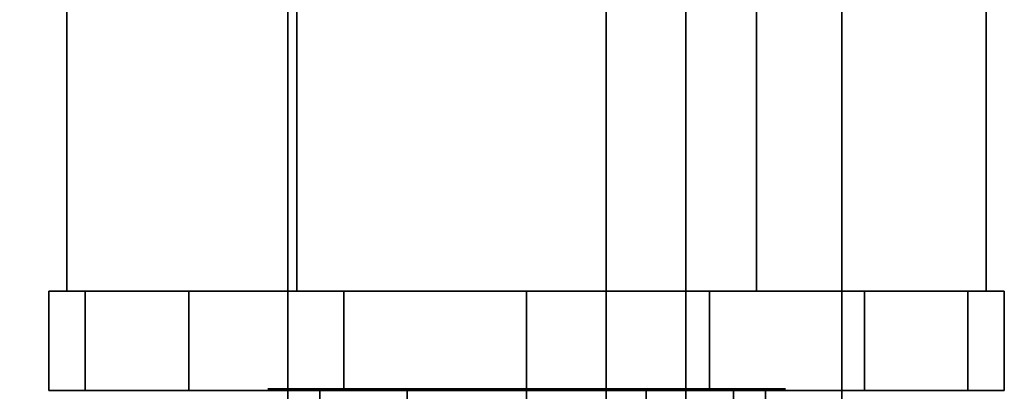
# Model space of a CAD drawing. Extents: x -48 to 48, y -49.6 to 48.
# Tile 23 of 256: x 2.204 to 3.75, y -42.632 to -42.049. Entities that reach past the tile are written whole.
import ezdxf

# ---------------------------------------------------------------- set-up
doc = ezdxf.new("R2010")
doc.units = 0

msp = doc.modelspace()

# ---------------------------------------------------------------- linework, layer by layer
at = {"layer": '13T1 [63]', "color": 1}
for points, invisible_edges in [([(-3.25, -5.365, 87.1487), (-3.25, -47.8797, 94.622), (3.25, -47.8797, 94.622)], 12), ([(-3.25, -5.365, 87.1487), (3.25, -47.8797, 94.622), (3.25, -5.365, 87.1487)], 1), ([(3.25, -5.365, 86.7426), (3.25, -47.9489, 94.228), (0.5975, -47.9489, 94.228)], 12), ([(3.25, -5.365, 86.7426), (0.5975, -47.9489, 94.228), (0.5975, -5.365, 86.7426)], 1), ([(3.25, -5.365, 87.1487), (3.25, -47.8797, 94.622), (3.25, -47.9489, 94.228)], 12), ([(3.25, -5.365, 87.1487), (3.25, -47.9489, 94.228), (3.25, -5.365, 86.7426)], 1), ([(2.625, -6.375, 60.791), (2.625, -48, 60.791), (-2.625, -48, 60.791)], 12), ([(2.625, -6.375, 60.791), (-2.625, -48, 60.791), (-2.625, -6.375, 60.791)], 1), ([(0.5975, -6.375, 61.121), (0.5975, -48, 61.121), (2.625, -48, 61.121)], 12), ([(0.5975, -6.375, 61.121), (2.625, -48, 61.121), (2.625, -6.375, 61.121)], 1), ([(2.625, -6.375, 61.121), (2.625, -48, 61.121), (2.625, -48, 60.791)], 12), ([(2.625, -6.375, 61.121), (2.625, -48, 60.791), (2.625, -6.375, 60.791)], 1), ([(0.125, -34.9961, 64.9732), (0.125, -47.4042, 78.3572), (3.125, -47.4042, 78.3572)], 12), ([(0.125, -34.9961, 64.9732), (3.125, -47.4042, 78.3572), (3.125, -34.9961, 64.9732)], 1), ([(3.125, -34.9961, 64.9732), (3.125, -47.4042, 78.3572), (3.125, -47.5875, 78.1872)], 12), ([(3.125, -34.9961, 64.9732), (3.125, -47.5875, 78.1872), (3.125, -35.1795, 64.8033)], 1), ([(3.125, -35.1795, 64.8033), (3.125, -47.5875, 78.1872), (0.75, -47.5875, 78.1872)], 12), ([(3.125, -35.1795, 64.8033), (0.75, -47.5875, 78.1872), (0.75, -35.1795, 64.8033)], 1)]:
    msp.add_3dface(points, dxfattribs=dict(at, invisible_edges=invisible_edges))
at = {"layer": '4B2 [26]', "color": 1}
for points, invisible_edges in [([(3.495, -27.5, 30.1), (3.495, -48, 30.1), (-3.495, -48, 30.1)], 12), ([(3.495, -27.5, 30.1), (-3.495, -48, 30.1), (-3.495, -27.5, 30.1)], 1), ([(-3.495, -27.5, 46), (-3.495, -48, 46), (3.495, -48, 46)], 12), ([(-3.495, -27.5, 46), (3.495, -48, 46), (3.495, -27.5, 46)], 1), ([(0.8425, -27.5, 30.53), (0.8425, -48, 30.53), (3.495, -48, 30.53)], 12), ([(0.8425, -27.5, 30.53), (3.495, -48, 30.53), (3.495, -27.5, 30.53)], 1), ([(3.495, -27.5, 45.57), (3.495, -48, 45.57), (0.8425, -48, 45.57)], 12), ([(3.495, -27.5, 45.57), (0.8425, -48, 45.57), (0.8425, -27.5, 45.57)], 1), ([(3.495, -27.5, 30.53), (3.495, -48, 30.53), (3.495, -48, 30.1)], 12), ([(3.495, -27.5, 30.53), (3.495, -48, 30.1), (3.495, -27.5, 30.1)], 1), ([(3.495, -27.5, 46), (3.495, -48, 46), (3.495, -48, 45.57)], 12), ([(3.495, -27.5, 46), (3.495, -48, 45.57), (3.495, -27.5, 45.57)], 1)]:
    msp.add_3dface(points, dxfattribs=dict(at, invisible_edges=invisible_edges))
at = {"layer": '4B2 [26]', "color": 6}
for points, invisible_edges in [([(2.62467, -42.6275, 43.1555), (2.62467, -42.6275, 42.8445), (2.59375, -42.6275, 43)], 1), ([(2.62467, -42.6275, 40.1555), (2.62467, -42.6275, 39.8445), (2.59375, -42.6275, 40)], 1), ([(2.62467, -42.6275, 37.1555), (2.62467, -42.6275, 36.8445), (2.59375, -42.6275, 37)], 1), ([(2.62467, -42.6275, 43.1555), (2.71274, -42.6275, 43.2873), (2.84453, -42.6275, 43.3753)], 12), ([(2.62467, -42.6275, 43.1555), (2.84453, -42.6275, 43.3753), (3, -42.6275, 43.4062)], 13), ([(2.62467, -42.6275, 43.1555), (3, -42.6275, 43.4062), (3.15547, -42.6275, 43.3753)], 13), ([(2.62467, -42.6275, 43.1555), (3.15547, -42.6275, 43.3753), (3.28726, -42.6275, 43.2873)], 13), ([(2.62467, -42.6275, 43.1555), (3.28726, -42.6275, 43.2873), (3.37533, -42.6275, 43.1555)], 13), ([(2.62467, -42.6275, 43.1555), (3.37533, -42.6275, 43.1555), (3.40625, -42.6275, 43)], 13), ([(2.62467, -42.6275, 43.1555), (3.40625, -42.6275, 43), (3.37533, -42.6275, 42.8445)], 13), ([(2.62467, -42.6275, 43.1555), (3.37533, -42.6275, 42.8445), (3.28726, -42.6275, 42.7127)], 13), ([(2.62467, -42.6275, 43.1555), (3.28726, -42.6275, 42.7127), (3.15547, -42.6275, 42.6247)], 13), ([(2.62467, -42.6275, 43.1555), (3.15547, -42.6275, 42.6247), (3, -42.6275, 42.5938)], 13), ([(2.62467, -42.6275, 43.1555), (3, -42.6275, 42.5938), (2.84453, -42.6275, 42.6247)], 13), ([(2.62467, -42.6275, 43.1555), (2.84453, -42.6275, 42.6247), (2.71274, -42.6275, 42.7127)], 13), ([(2.62467, -42.6275, 43.1555), (2.71274, -42.6275, 42.7127), (2.62467, -42.6275, 42.8445)], 13), ([(2.62467, -42.6275, 40.1555), (2.71274, -42.6275, 40.2873), (2.84453, -42.6275, 40.3753)], 12), ([(2.62467, -42.6275, 40.1555), (2.84453, -42.6275, 40.3753), (3, -42.6275, 40.4062)], 13), ([(2.62467, -42.6275, 40.1555), (3, -42.6275, 40.4062), (3.15547, -42.6275, 40.3753)], 13), ([(2.62467, -42.6275, 40.1555), (3.15547, -42.6275, 40.3753), (3.28726, -42.6275, 40.2873)], 13), ([(2.62467, -42.6275, 40.1555), (3.28726, -42.6275, 40.2873), (3.37533, -42.6275, 40.1555)], 13), ([(2.62467, -42.6275, 40.1555), (3.37533, -42.6275, 40.1555), (3.40625, -42.6275, 40)], 13), ([(2.62467, -42.6275, 40.1555), (3.40625, -42.6275, 40), (3.37533, -42.6275, 39.8445)], 13), ([(2.62467, -42.6275, 40.1555), (3.37533, -42.6275, 39.8445), (3.28726, -42.6275, 39.7127)], 13), ([(2.62467, -42.6275, 40.1555), (3.28726, -42.6275, 39.7127), (3.15547, -42.6275, 39.6247)], 13), ([(2.62467, -42.6275, 40.1555), (3.15547, -42.6275, 39.6247), (3, -42.6275, 39.5938)], 13), ([(2.62467, -42.6275, 40.1555), (3, -42.6275, 39.5938), (2.84453, -42.6275, 39.6247)], 13), ([(2.62467, -42.6275, 40.1555), (2.84453, -42.6275, 39.6247), (2.71274, -42.6275, 39.7127)], 13), ([(2.62467, -42.6275, 40.1555), (2.71274, -42.6275, 39.7127), (2.62467, -42.6275, 39.8445)], 13), ([(2.62467, -42.6275, 37.1555), (2.71274, -42.6275, 37.2873), (2.84453, -42.6275, 37.3753)], 12), ([(2.62467, -42.6275, 37.1555), (2.84453, -42.6275, 37.3753), (3, -42.6275, 37.4062)], 13), ([(2.62467, -42.6275, 37.1555), (3, -42.6275, 37.4062), (3.15547, -42.6275, 37.3753)], 13), ([(2.62467, -42.6275, 37.1555), (3.15547, -42.6275, 37.3753), (3.28726, -42.6275, 37.2873)], 13), ([(2.62467, -42.6275, 37.1555), (3.28726, -42.6275, 37.2873), (3.37533, -42.6275, 37.1555)], 13), ([(2.62467, -42.6275, 37.1555), (3.37533, -42.6275, 37.1555), (3.40625, -42.6275, 37)], 13), ([(2.62467, -42.6275, 37.1555), (3.40625, -42.6275, 37), (3.37533, -42.6275, 36.8445)], 13), ([(2.62467, -42.6275, 37.1555), (3.37533, -42.6275, 36.8445), (3.28726, -42.6275, 36.7127)], 13), ([(2.62467, -42.6275, 37.1555), (3.28726, -42.6275, 36.7127), (3.15547, -42.6275, 36.6247)], 13), ([(2.62467, -42.6275, 37.1555), (3.15547, -42.6275, 36.6247), (3, -42.6275, 36.5938)], 13), ([(2.62467, -42.6275, 37.1555), (3, -42.6275, 36.5938), (2.84453, -42.6275, 36.6247)], 13), ([(2.62467, -42.6275, 37.1555), (2.84453, -42.6275, 36.6247), (2.71274, -42.6275, 36.7127)], 13), ([(2.62467, -42.6275, 37.1555), (2.71274, -42.6275, 36.7127), (2.62467, -42.6275, 36.8445)], 13)]:
    msp.add_3dface(points, dxfattribs=dict(at, invisible_edges=invisible_edges))
at = {"layer": '8B4 [41]', "color": 0}
for points, invisible_edges in [([(2.27831, -42.4742, 43), (2.27831, -41.7399, 43), (2.63916, -41.7399, 42.375)], 12), ([(2.27831, -42.4742, 43), (2.63916, -41.7399, 42.375), (2.63916, -42.4742, 42.375)], 1), ([(2.63916, -42.4742, 43.625), (2.63916, -41.7399, 43.625), (2.27831, -41.7399, 43)], 12), ([(2.63916, -42.4742, 43.625), (2.27831, -41.7399, 43), (2.27831, -42.4742, 43)], 1), ([(2.27831, -42.4742, 40), (2.27831, -41.7399, 40), (2.63916, -41.7399, 39.375)], 12), ([(2.27831, -42.4742, 40), (2.63916, -41.7399, 39.375), (2.63916, -42.4742, 39.375)], 1), ([(2.63916, -42.4742, 40.625), (2.63916, -41.7399, 40.625), (2.27831, -41.7399, 40)], 12), ([(2.63916, -42.4742, 40.625), (2.27831, -41.7399, 40), (2.27831, -42.4742, 40)], 1), ([(2.27831, -42.4742, 37), (2.27831, -41.7399, 37), (2.63916, -41.7399, 36.375)], 12), ([(2.27831, -42.4742, 37), (2.63916, -41.7399, 36.375), (2.63916, -42.4742, 36.375)], 1), ([(2.63916, -42.4742, 37.625), (2.63916, -41.7399, 37.625), (2.27831, -41.7399, 37)], 12), ([(2.63916, -42.4742, 37.625), (2.27831, -41.7399, 37), (2.27831, -42.4742, 37)], 1), ([(2.63916, -42.4742, 42.375), (2.63916, -41.7399, 42.375), (3.36084, -41.7399, 42.375)], 12), ([(2.63916, -42.4742, 42.375), (3.36084, -41.7399, 42.375), (3.36084, -42.4742, 42.375)], 1), ([(3.36084, -42.4742, 43.625), (3.36084, -41.7399, 43.625), (2.63916, -41.7399, 43.625)], 12), ([(3.36084, -42.4742, 43.625), (2.63916, -41.7399, 43.625), (2.63916, -42.4742, 43.625)], 1), ([(2.63916, -42.4742, 39.375), (2.63916, -41.7399, 39.375), (3.36084, -41.7399, 39.375)], 12), ([(2.63916, -42.4742, 39.375), (3.36084, -41.7399, 39.375), (3.36084, -42.4742, 39.375)], 1), ([(3.36084, -42.4742, 40.625), (3.36084, -41.7399, 40.625), (2.63916, -41.7399, 40.625)], 12), ([(3.36084, -42.4742, 40.625), (2.63916, -41.7399, 40.625), (2.63916, -42.4742, 40.625)], 1), ([(2.63916, -42.4742, 36.375), (2.63916, -41.7399, 36.375), (3.36084, -41.7399, 36.375)], 12), ([(2.63916, -42.4742, 36.375), (3.36084, -41.7399, 36.375), (3.36084, -42.4742, 36.375)], 1), ([(3.36084, -42.4742, 37.625), (3.36084, -41.7399, 37.625), (2.63916, -41.7399, 37.625)], 12), ([(3.36084, -42.4742, 37.625), (2.63916, -41.7399, 37.625), (2.63916, -42.4742, 37.625)], 1), ([(3.36084, -42.4742, 42.375), (3.36084, -41.7399, 42.375), (3.72169, -41.7399, 43)], 12), ([(3.36084, -42.4742, 42.375), (3.72169, -41.7399, 43), (3.72169, -42.4742, 43)], 1), ([(3.72169, -42.4742, 43), (3.72169, -41.7399, 43), (3.36084, -41.7399, 43.625)], 12), ([(3.72169, -42.4742, 43), (3.36084, -41.7399, 43.625), (3.36084, -42.4742, 43.625)], 1), ([(3.36084, -42.4742, 39.375), (3.36084, -41.7399, 39.375), (3.72169, -41.7399, 40)], 12), ([(3.36084, -42.4742, 39.375), (3.72169, -41.7399, 40), (3.72169, -42.4742, 40)], 1), ([(3.72169, -42.4742, 40), (3.72169, -41.7399, 40), (3.36084, -41.7399, 40.625)], 12), ([(3.72169, -42.4742, 40), (3.36084, -41.7399, 40.625), (3.36084, -42.4742, 40.625)], 1), ([(3.36084, -42.4742, 36.375), (3.36084, -41.7399, 36.375), (3.72169, -41.7399, 37)], 12), ([(3.36084, -42.4742, 36.375), (3.72169, -41.7399, 37), (3.72169, -42.4742, 37)], 1), ([(3.72169, -42.4742, 37), (3.72169, -41.7399, 37), (3.36084, -41.7399, 37.625)], 12), ([(3.72169, -42.4742, 37), (3.36084, -41.7399, 37.625), (3.36084, -42.4742, 37.625)], 1), ([(2.30709, -42.6305, 43.287), (2.30709, -42.4742, 43.287), (2.25, -42.4742, 43)], 12), ([(2.30709, -42.6305, 43.287), (2.25, -42.4742, 43), (2.25, -42.6305, 43)], 1), ([(2.25, -42.6305, 43), (2.25, -42.4742, 43), (2.30709, -42.4742, 42.713)], 12), ([(2.25, -42.6305, 43), (2.30709, -42.4742, 42.713), (2.30709, -42.6305, 42.713)], 1), ([(2.25, -42.4742, 43), (2.30709, -42.4742, 43.287), (2.46967, -42.4742, 43.5303)], 12), ([(2.25, -42.4742, 43), (2.46967, -42.4742, 43.5303), (2.71299, -42.4742, 43.6929)], 13), ([(2.25, -42.4742, 43), (2.71299, -42.4742, 43.6929), (3, -42.4742, 43.75)], 13), ([(2.25, -42.4742, 43), (3, -42.4742, 43.75), (3.28701, -42.4742, 43.6929)], 13), ([(2.25, -42.4742, 43), (3.28701, -42.4742, 43.6929), (3.53033, -42.4742, 43.5303)], 13), ([(2.25, -42.4742, 43), (3.53033, -42.4742, 43.5303), (3.69291, -42.4742, 43.287)], 13), ([(2.25, -42.4742, 43), (3.69291, -42.4742, 43.287), (3.75, -42.4742, 43)], 13), ([(2.25, -42.4742, 43), (3.75, -42.4742, 43), (3.69291, -42.4742, 42.713)], 13), ([(2.25, -42.4742, 43), (3.69291, -42.4742, 42.713), (3.53033, -42.4742, 42.4697)], 13), ([(2.25, -42.4742, 43), (3.53033, -42.4742, 42.4697), (3.28701, -42.4742, 42.3071)], 13), ([(2.25, -42.4742, 43), (3.28701, -42.4742, 42.3071), (3, -42.4742, 42.25)], 13), ([(2.25, -42.4742, 43), (3, -42.4742, 42.25), (2.71299, -42.4742, 42.3071)], 13), ([(2.25, -42.4742, 43), (2.71299, -42.4742, 42.3071), (2.46967, -42.4742, 42.4697)], 13), ([(2.25, -42.4742, 43), (2.46967, -42.4742, 42.4697), (2.30709, -42.4742, 42.713)], 1), ([(2.30709, -42.6305, 40.287), (2.30709, -42.4742, 40.287), (2.25, -42.4742, 40)], 12), ([(2.30709, -42.6305, 40.287), (2.25, -42.4742, 40), (2.25, -42.6305, 40)], 1), ([(2.25, -42.6305, 40), (2.25, -42.4742, 40), (2.30709, -42.4742, 39.713)], 12), ([(2.25, -42.6305, 40), (2.30709, -42.4742, 39.713), (2.30709, -42.6305, 39.713)], 1), ([(2.25, -42.4742, 40), (2.30709, -42.4742, 40.287), (2.46967, -42.4742, 40.5303)], 12), ([(2.25, -42.4742, 40), (2.46967, -42.4742, 40.5303), (2.71299, -42.4742, 40.6929)], 13), ([(2.25, -42.4742, 40), (2.71299, -42.4742, 40.6929), (3, -42.4742, 40.75)], 13), ([(2.25, -42.4742, 40), (3, -42.4742, 40.75), (3.28701, -42.4742, 40.6929)], 13), ([(2.25, -42.4742, 40), (3.28701, -42.4742, 40.6929), (3.53033, -42.4742, 40.5303)], 13), ([(2.25, -42.4742, 40), (3.53033, -42.4742, 40.5303), (3.69291, -42.4742, 40.287)], 13), ([(2.25, -42.4742, 40), (3.69291, -42.4742, 40.287), (3.75, -42.4742, 40)], 13), ([(2.25, -42.4742, 40), (3.75, -42.4742, 40), (3.69291, -42.4742, 39.713)], 13), ([(2.25, -42.4742, 40), (3.69291, -42.4742, 39.713), (3.53033, -42.4742, 39.4697)], 13), ([(2.25, -42.4742, 40), (3.53033, -42.4742, 39.4697), (3.28701, -42.4742, 39.3071)], 13), ([(2.25, -42.4742, 40), (3.28701, -42.4742, 39.3071), (3, -42.4742, 39.25)], 13), ([(2.25, -42.4742, 40), (3, -42.4742, 39.25), (2.71299, -42.4742, 39.3071)], 13), ([(2.25, -42.4742, 40), (2.71299, -42.4742, 39.3071), (2.46967, -42.4742, 39.4697)], 13), ([(2.25, -42.4742, 40), (2.46967, -42.4742, 39.4697), (2.30709, -42.4742, 39.713)], 1), ([(2.30709, -42.6305, 37.287), (2.30709, -42.4742, 37.287), (2.25, -42.4742, 37)], 12), ([(2.30709, -42.6305, 37.287), (2.25, -42.4742, 37), (2.25, -42.6305, 37)], 1), ([(2.25, -42.6305, 37), (2.25, -42.4742, 37), (2.30709, -42.4742, 36.713)], 12), ([(2.25, -42.6305, 37), (2.30709, -42.4742, 36.713), (2.30709, -42.6305, 36.713)], 1), ([(2.25, -42.4742, 37), (2.30709, -42.4742, 37.287), (2.46967, -42.4742, 37.5303)], 12), ([(2.25, -42.4742, 37), (2.46967, -42.4742, 37.5303), (2.71299, -42.4742, 37.6929)], 13), ([(2.25, -42.4742, 37), (2.71299, -42.4742, 37.6929), (3, -42.4742, 37.75)], 13), ([(2.25, -42.4742, 37), (3, -42.4742, 37.75), (3.28701, -42.4742, 37.6929)], 13), ([(2.25, -42.4742, 37), (3.28701, -42.4742, 37.6929), (3.53033, -42.4742, 37.5303)], 13), ([(2.25, -42.4742, 37), (3.53033, -42.4742, 37.5303), (3.69291, -42.4742, 37.287)], 13), ([(2.25, -42.4742, 37), (3.69291, -42.4742, 37.287), (3.75, -42.4742, 37)], 13), ([(2.25, -42.4742, 37), (3.75, -42.4742, 37), (3.69291, -42.4742, 36.713)], 13), ([(2.25, -42.4742, 37), (3.69291, -42.4742, 36.713), (3.53033, -42.4742, 36.4697)], 13), ([(2.25, -42.4742, 37), (3.53033, -42.4742, 36.4697), (3.28701, -42.4742, 36.3071)], 13), ([(2.25, -42.4742, 37), (3.28701, -42.4742, 36.3071), (3, -42.4742, 36.25)], 13), ([(2.25, -42.4742, 37), (3, -42.4742, 36.25), (2.71299, -42.4742, 36.3071)], 13), ([(2.25, -42.4742, 37), (2.71299, -42.4742, 36.3071), (2.46967, -42.4742, 36.4697)], 13), ([(2.25, -42.4742, 37), (2.46967, -42.4742, 36.4697), (2.30709, -42.4742, 36.713)], 1), ([(2.27831, -42.4742, 43), (2.63916, -42.4742, 42.375), (3.36084, -42.4742, 42.375)], 12), ([(2.27831, -42.4742, 43), (3.36084, -42.4742, 42.375), (3.72169, -42.4742, 43)], 13), ([(2.27831, -42.4742, 43), (3.72169, -42.4742, 43), (3.36084, -42.4742, 43.625)], 13), ([(2.27831, -42.4742, 43), (3.36084, -42.4742, 43.625), (2.63916, -42.4742, 43.625)], 1), ([(2.27831, -42.4742, 40), (2.63916, -42.4742, 39.375), (3.36084, -42.4742, 39.375)], 12), ([(2.27831, -42.4742, 40), (3.36084, -42.4742, 39.375), (3.72169, -42.4742, 40)], 13), ([(2.27831, -42.4742, 40), (3.72169, -42.4742, 40), (3.36084, -42.4742, 40.625)], 13), ([(2.27831, -42.4742, 40), (3.36084, -42.4742, 40.625), (2.63916, -42.4742, 40.625)], 1), ([(2.27831, -42.4742, 37), (2.63916, -42.4742, 36.375), (3.36084, -42.4742, 36.375)], 12), ([(2.27831, -42.4742, 37), (3.36084, -42.4742, 36.375), (3.72169, -42.4742, 37)], 13), ([(2.27831, -42.4742, 37), (3.72169, -42.4742, 37), (3.36084, -42.4742, 37.625)], 13), ([(2.27831, -42.4742, 37), (3.36084, -42.4742, 37.625), (2.63916, -42.4742, 37.625)], 1), ([(2.30709, -42.6305, 42.713), (2.30709, -42.4742, 42.713), (2.46967, -42.4742, 42.4697)], 12), ([(2.30709, -42.6305, 42.713), (2.46967, -42.4742, 42.4697), (2.46967, -42.6305, 42.4697)], 1), ([(2.46967, -42.6305, 43.5303), (2.46967, -42.4742, 43.5303), (2.30709, -42.4742, 43.287)], 12), ([(2.46967, -42.6305, 43.5303), (2.30709, -42.4742, 43.287), (2.30709, -42.6305, 43.287)], 1), ([(2.30709, -42.6305, 39.713), (2.30709, -42.4742, 39.713), (2.46967, -42.4742, 39.4697)], 12), ([(2.30709, -42.6305, 39.713), (2.46967, -42.4742, 39.4697), (2.46967, -42.6305, 39.4697)], 1), ([(2.46967, -42.6305, 40.5303), (2.46967, -42.4742, 40.5303), (2.30709, -42.4742, 40.287)], 12), ([(2.46967, -42.6305, 40.5303), (2.30709, -42.4742, 40.287), (2.30709, -42.6305, 40.287)], 1), ([(2.30709, -42.6305, 36.713), (2.30709, -42.4742, 36.713), (2.46967, -42.4742, 36.4697)], 12), ([(2.30709, -42.6305, 36.713), (2.46967, -42.4742, 36.4697), (2.46967, -42.6305, 36.4697)], 1), ([(2.46967, -42.6305, 37.5303), (2.46967, -42.4742, 37.5303), (2.30709, -42.4742, 37.287)], 12), ([(2.46967, -42.6305, 37.5303), (2.30709, -42.4742, 37.287), (2.30709, -42.6305, 37.287)], 1), ([(2.46967, -42.6305, 42.4697), (2.46967, -42.4742, 42.4697), (2.71299, -42.4742, 42.3071)], 12), ([(2.46967, -42.6305, 42.4697), (2.71299, -42.4742, 42.3071), (2.71299, -42.6305, 42.3071)], 1), ([(2.71299, -42.6305, 43.6929), (2.71299, -42.4742, 43.6929), (2.46967, -42.4742, 43.5303)], 12), ([(2.71299, -42.6305, 43.6929), (2.46967, -42.4742, 43.5303), (2.46967, -42.6305, 43.5303)], 1), ([(2.46967, -42.6305, 39.4697), (2.46967, -42.4742, 39.4697), (2.71299, -42.4742, 39.3071)], 12), ([(2.46967, -42.6305, 39.4697), (2.71299, -42.4742, 39.3071), (2.71299, -42.6305, 39.3071)], 1), ([(2.71299, -42.6305, 40.6929), (2.71299, -42.4742, 40.6929), (2.46967, -42.4742, 40.5303)], 12), ([(2.71299, -42.6305, 40.6929), (2.46967, -42.4742, 40.5303), (2.46967, -42.6305, 40.5303)], 1), ([(2.46967, -42.6305, 36.4697), (2.46967, -42.4742, 36.4697), (2.71299, -42.4742, 36.3071)], 12), ([(2.46967, -42.6305, 36.4697), (2.71299, -42.4742, 36.3071), (2.71299, -42.6305, 36.3071)], 1), ([(2.71299, -42.6305, 37.6929), (2.71299, -42.4742, 37.6929), (2.46967, -42.4742, 37.5303)], 12), ([(2.71299, -42.6305, 37.6929), (2.46967, -42.4742, 37.5303), (2.46967, -42.6305, 37.5303)], 1), ([(2.71299, -42.6305, 42.3071), (2.71299, -42.4742, 42.3071), (3, -42.4742, 42.25)], 12), ([(2.71299, -42.6305, 42.3071), (3, -42.4742, 42.25), (3, -42.6305, 42.25)], 1), ([(3, -42.6305, 43.75), (3, -42.4742, 43.75), (2.71299, -42.4742, 43.6929)], 12), ([(3, -42.6305, 43.75), (2.71299, -42.4742, 43.6929), (2.71299, -42.6305, 43.6929)], 1), ([(2.71299, -42.6305, 39.3071), (2.71299, -42.4742, 39.3071), (3, -42.4742, 39.25)], 12), ([(2.71299, -42.6305, 39.3071), (3, -42.4742, 39.25), (3, -42.6305, 39.25)], 1), ([(3, -42.6305, 40.75), (3, -42.4742, 40.75), (2.71299, -42.4742, 40.6929)], 12), ([(3, -42.6305, 40.75), (2.71299, -42.4742, 40.6929), (2.71299, -42.6305, 40.6929)], 1), ([(2.71299, -42.6305, 36.3071), (2.71299, -42.4742, 36.3071), (3, -42.4742, 36.25)], 12), ([(2.71299, -42.6305, 36.3071), (3, -42.4742, 36.25), (3, -42.6305, 36.25)], 1), ([(3, -42.6305, 37.75), (3, -42.4742, 37.75), (2.71299, -42.4742, 37.6929)], 12), ([(3, -42.6305, 37.75), (2.71299, -42.4742, 37.6929), (2.71299, -42.6305, 37.6929)], 1), ([(3, -42.6305, 42.25), (3, -42.4742, 42.25), (3.28701, -42.4742, 42.3071)], 12), ([(3, -42.6305, 42.25), (3.28701, -42.4742, 42.3071), (3.28701, -42.6305, 42.3071)], 1), ([(3.28701, -42.6305, 43.6929), (3.28701, -42.4742, 43.6929), (3, -42.4742, 43.75)], 12), ([(3.28701, -42.6305, 43.6929), (3, -42.4742, 43.75), (3, -42.6305, 43.75)], 1), ([(3, -42.6305, 39.25), (3, -42.4742, 39.25), (3.28701, -42.4742, 39.3071)], 12), ([(3, -42.6305, 39.25), (3.28701, -42.4742, 39.3071), (3.28701, -42.6305, 39.3071)], 1), ([(3.28701, -42.6305, 40.6929), (3.28701, -42.4742, 40.6929), (3, -42.4742, 40.75)], 12), ([(3.28701, -42.6305, 40.6929), (3, -42.4742, 40.75), (3, -42.6305, 40.75)], 1), ([(3, -42.6305, 36.25), (3, -42.4742, 36.25), (3.28701, -42.4742, 36.3071)], 12), ([(3, -42.6305, 36.25), (3.28701, -42.4742, 36.3071), (3.28701, -42.6305, 36.3071)], 1), ([(3.28701, -42.6305, 37.6929), (3.28701, -42.4742, 37.6929), (3, -42.4742, 37.75)], 12), ([(3.28701, -42.6305, 37.6929), (3, -42.4742, 37.75), (3, -42.6305, 37.75)], 1), ([(3.28701, -42.6305, 42.3071), (3.28701, -42.4742, 42.3071), (3.53033, -42.4742, 42.4697)], 12), ([(3.28701, -42.6305, 42.3071), (3.53033, -42.4742, 42.4697), (3.53033, -42.6305, 42.4697)], 1), ([(3.53033, -42.6305, 43.5303), (3.53033, -42.4742, 43.5303), (3.28701, -42.4742, 43.6929)], 12), ([(3.53033, -42.6305, 43.5303), (3.28701, -42.4742, 43.6929), (3.28701, -42.6305, 43.6929)], 1), ([(3.28701, -42.6305, 39.3071), (3.28701, -42.4742, 39.3071), (3.53033, -42.4742, 39.4697)], 12), ([(3.28701, -42.6305, 39.3071), (3.53033, -42.4742, 39.4697), (3.53033, -42.6305, 39.4697)], 1), ([(3.53033, -42.6305, 40.5303), (3.53033, -42.4742, 40.5303), (3.28701, -42.4742, 40.6929)], 12), ([(3.53033, -42.6305, 40.5303), (3.28701, -42.4742, 40.6929), (3.28701, -42.6305, 40.6929)], 1), ([(3.28701, -42.6305, 36.3071), (3.28701, -42.4742, 36.3071), (3.53033, -42.4742, 36.4697)], 12), ([(3.28701, -42.6305, 36.3071), (3.53033, -42.4742, 36.4697), (3.53033, -42.6305, 36.4697)], 1), ([(3.53033, -42.6305, 37.5303), (3.53033, -42.4742, 37.5303), (3.28701, -42.4742, 37.6929)], 12), ([(3.53033, -42.6305, 37.5303), (3.28701, -42.4742, 37.6929), (3.28701, -42.6305, 37.6929)], 1), ([(3.53033, -42.6305, 42.4697), (3.53033, -42.4742, 42.4697), (3.69291, -42.4742, 42.713)], 12), ([(3.53033, -42.6305, 42.4697), (3.69291, -42.4742, 42.713), (3.69291, -42.6305, 42.713)], 1), ([(3.69291, -42.6305, 43.287), (3.69291, -42.4742, 43.287), (3.53033, -42.4742, 43.5303)], 12), ([(3.69291, -42.6305, 43.287), (3.53033, -42.4742, 43.5303), (3.53033, -42.6305, 43.5303)], 1), ([(3.53033, -42.6305, 39.4697), (3.53033, -42.4742, 39.4697), (3.69291, -42.4742, 39.713)], 12), ([(3.53033, -42.6305, 39.4697), (3.69291, -42.4742, 39.713), (3.69291, -42.6305, 39.713)], 1), ([(3.69291, -42.6305, 40.287), (3.69291, -42.4742, 40.287), (3.53033, -42.4742, 40.5303)], 12), ([(3.69291, -42.6305, 40.287), (3.53033, -42.4742, 40.5303), (3.53033, -42.6305, 40.5303)], 1), ([(3.53033, -42.6305, 36.4697), (3.53033, -42.4742, 36.4697), (3.69291, -42.4742, 36.713)], 12), ([(3.53033, -42.6305, 36.4697), (3.69291, -42.4742, 36.713), (3.69291, -42.6305, 36.713)], 1), ([(3.69291, -42.6305, 37.287), (3.69291, -42.4742, 37.287), (3.53033, -42.4742, 37.5303)], 12), ([(3.69291, -42.6305, 37.287), (3.53033, -42.4742, 37.5303), (3.53033, -42.6305, 37.5303)], 1), ([(3.69291, -42.6305, 42.713), (3.69291, -42.4742, 42.713), (3.75, -42.4742, 43)], 12), ([(3.69291, -42.6305, 42.713), (3.75, -42.4742, 43), (3.75, -42.6305, 43)], 1), ([(3.75, -42.6305, 43), (3.75, -42.4742, 43), (3.69291, -42.4742, 43.287)], 12), ([(3.75, -42.6305, 43), (3.69291, -42.4742, 43.287), (3.69291, -42.6305, 43.287)], 1), ([(3.69291, -42.6305, 39.713), (3.69291, -42.4742, 39.713), (3.75, -42.4742, 40)], 12), ([(3.69291, -42.6305, 39.713), (3.75, -42.4742, 40), (3.75, -42.6305, 40)], 1), ([(3.75, -42.6305, 40), (3.75, -42.4742, 40), (3.69291, -42.4742, 40.287)], 12), ([(3.75, -42.6305, 40), (3.69291, -42.4742, 40.287), (3.69291, -42.6305, 40.287)], 1), ([(3.69291, -42.6305, 36.713), (3.69291, -42.4742, 36.713), (3.75, -42.4742, 37)], 12), ([(3.69291, -42.6305, 36.713), (3.75, -42.4742, 37), (3.75, -42.6305, 37)], 1), ([(3.75, -42.6305, 37), (3.75, -42.4742, 37), (3.69291, -42.4742, 37.287)], 12), ([(3.75, -42.6305, 37), (3.69291, -42.4742, 37.287), (3.69291, -42.6305, 37.287)], 1), ([(2.30709, -42.6305, 42.713), (2.30709, -42.6305, 43.287), (2.25, -42.6305, 43)], 1), ([(2.30709, -42.6305, 39.713), (2.30709, -42.6305, 40.287), (2.25, -42.6305, 40)], 1), ([(2.30709, -42.6305, 36.713), (2.30709, -42.6305, 37.287), (2.25, -42.6305, 37)], 1), ([(2.30709, -42.6305, 42.713), (2.46967, -42.6305, 42.4697), (2.71299, -42.6305, 42.3071)], 12), ([(2.30709, -42.6305, 42.713), (2.71299, -42.6305, 42.3071), (3, -42.6305, 42.25)], 13), ([(2.30709, -42.6305, 42.713), (3, -42.6305, 42.25), (3.28701, -42.6305, 42.3071)], 13), ([(2.30709, -42.6305, 42.713), (3.28701, -42.6305, 42.3071), (3.53033, -42.6305, 42.4697)], 13), ([(2.30709, -42.6305, 42.713), (3.53033, -42.6305, 42.4697), (3.69291, -42.6305, 42.713)], 13), ([(2.30709, -42.6305, 42.713), (3.69291, -42.6305, 42.713), (3.75, -42.6305, 43)], 13), ([(2.30709, -42.6305, 42.713), (3.75, -42.6305, 43), (3.69291, -42.6305, 43.287)], 13), ([(2.30709, -42.6305, 42.713), (3.69291, -42.6305, 43.287), (3.53033, -42.6305, 43.5303)], 13), ([(2.30709, -42.6305, 42.713), (3.53033, -42.6305, 43.5303), (3.28701, -42.6305, 43.6929)], 13), ([(2.30709, -42.6305, 42.713), (3.28701, -42.6305, 43.6929), (3, -42.6305, 43.75)], 13), ([(2.30709, -42.6305, 42.713), (3, -42.6305, 43.75), (2.71299, -42.6305, 43.6929)], 13), ([(2.30709, -42.6305, 42.713), (2.71299, -42.6305, 43.6929), (2.46967, -42.6305, 43.5303)], 13), ([(2.30709, -42.6305, 42.713), (2.46967, -42.6305, 43.5303), (2.30709, -42.6305, 43.287)], 13), ([(2.30709, -42.6305, 39.713), (2.46967, -42.6305, 39.4697), (2.71299, -42.6305, 39.3071)], 12), ([(2.30709, -42.6305, 39.713), (2.71299, -42.6305, 39.3071), (3, -42.6305, 39.25)], 13), ([(2.30709, -42.6305, 39.713), (3, -42.6305, 39.25), (3.28701, -42.6305, 39.3071)], 13), ([(2.30709, -42.6305, 39.713), (3.28701, -42.6305, 39.3071), (3.53033, -42.6305, 39.4697)], 13), ([(2.30709, -42.6305, 39.713), (3.53033, -42.6305, 39.4697), (3.69291, -42.6305, 39.713)], 13), ([(2.30709, -42.6305, 39.713), (3.69291, -42.6305, 39.713), (3.75, -42.6305, 40)], 13), ([(2.30709, -42.6305, 39.713), (3.75, -42.6305, 40), (3.69291, -42.6305, 40.287)], 13), ([(2.30709, -42.6305, 39.713), (3.69291, -42.6305, 40.287), (3.53033, -42.6305, 40.5303)], 13), ([(2.30709, -42.6305, 39.713), (3.53033, -42.6305, 40.5303), (3.28701, -42.6305, 40.6929)], 13), ([(2.30709, -42.6305, 39.713), (3.28701, -42.6305, 40.6929), (3, -42.6305, 40.75)], 13), ([(2.30709, -42.6305, 39.713), (3, -42.6305, 40.75), (2.71299, -42.6305, 40.6929)], 13), ([(2.30709, -42.6305, 39.713), (2.71299, -42.6305, 40.6929), (2.46967, -42.6305, 40.5303)], 13), ([(2.30709, -42.6305, 39.713), (2.46967, -42.6305, 40.5303), (2.30709, -42.6305, 40.287)], 13), ([(2.30709, -42.6305, 36.713), (2.46967, -42.6305, 36.4697), (2.71299, -42.6305, 36.3071)], 12), ([(2.30709, -42.6305, 36.713), (2.71299, -42.6305, 36.3071), (3, -42.6305, 36.25)], 13), ([(2.30709, -42.6305, 36.713), (3, -42.6305, 36.25), (3.28701, -42.6305, 36.3071)], 13), ([(2.30709, -42.6305, 36.713), (3.28701, -42.6305, 36.3071), (3.53033, -42.6305, 36.4697)], 13), ([(2.30709, -42.6305, 36.713), (3.53033, -42.6305, 36.4697), (3.69291, -42.6305, 36.713)], 13), ([(2.30709, -42.6305, 36.713), (3.69291, -42.6305, 36.713), (3.75, -42.6305, 37)], 13), ([(2.30709, -42.6305, 36.713), (3.75, -42.6305, 37), (3.69291, -42.6305, 37.287)], 13), ([(2.30709, -42.6305, 36.713), (3.69291, -42.6305, 37.287), (3.53033, -42.6305, 37.5303)], 13), ([(2.30709, -42.6305, 36.713), (3.53033, -42.6305, 37.5303), (3.28701, -42.6305, 37.6929)], 13), ([(2.30709, -42.6305, 36.713), (3.28701, -42.6305, 37.6929), (3, -42.6305, 37.75)], 13), ([(2.30709, -42.6305, 36.713), (3, -42.6305, 37.75), (2.71299, -42.6305, 37.6929)], 13), ([(2.30709, -42.6305, 36.713), (2.71299, -42.6305, 37.6929), (2.46967, -42.6305, 37.5303)], 13), ([(2.30709, -42.6305, 36.713), (2.46967, -42.6305, 37.5303), (2.30709, -42.6305, 37.287)], 13), ([(2.67524, -43.1195, 43.1875), (2.67524, -42.6305, 43.1875), (2.625, -42.6305, 43)], 12), ([(2.67524, -43.1195, 43.1875), (2.625, -42.6305, 43), (2.625, -43.1195, 43)], 1), ([(2.625, -43.1195, 43), (2.625, -42.6305, 43), (2.67524, -42.6305, 42.8125)], 12), ([(2.625, -43.1195, 43), (2.67524, -42.6305, 42.8125), (2.67524, -43.1195, 42.8125)], 1), ([(2.625, -42.6305, 43), (2.67524, -42.6305, 43.1875), (2.8125, -42.6305, 43.3248)], 12), ([(2.625, -42.6305, 43), (2.8125, -42.6305, 43.3248), (3, -42.6305, 43.375)], 13), ([(2.625, -42.6305, 43), (3, -42.6305, 43.375), (3.1875, -42.6305, 43.3248)], 13), ([(2.625, -42.6305, 43), (3.1875, -42.6305, 43.3248), (3.32476, -42.6305, 43.1875)], 13), ([(2.625, -42.6305, 43), (3.32476, -42.6305, 43.1875), (3.375, -42.6305, 43)], 13), ([(2.625, -42.6305, 43), (3.375, -42.6305, 43), (3.32476, -42.6305, 42.8125)], 13), ([(2.625, -42.6305, 43), (3.32476, -42.6305, 42.8125), (3.1875, -42.6305, 42.6752)], 13), ([(2.625, -42.6305, 43), (3.1875, -42.6305, 42.6752), (3, -42.6305, 42.625)], 13), ([(2.625, -42.6305, 43), (3, -42.6305, 42.625), (2.8125, -42.6305, 42.6752)], 13), ([(2.625, -42.6305, 43), (2.8125, -42.6305, 42.6752), (2.67524, -42.6305, 42.8125)], 1), ([(2.67524, -43.1195, 40.1875), (2.67524, -42.6305, 40.1875), (2.625, -42.6305, 40)], 12), ([(2.67524, -43.1195, 40.1875), (2.625, -42.6305, 40), (2.625, -43.1195, 40)], 1), ([(2.625, -43.1195, 40), (2.625, -42.6305, 40), (2.67524, -42.6305, 39.8125)], 12), ([(2.625, -43.1195, 40), (2.67524, -42.6305, 39.8125), (2.67524, -43.1195, 39.8125)], 1), ([(2.625, -42.6305, 40), (2.67524, -42.6305, 40.1875), (2.8125, -42.6305, 40.3248)], 12), ([(2.625, -42.6305, 40), (2.8125, -42.6305, 40.3248), (3, -42.6305, 40.375)], 13), ([(2.625, -42.6305, 40), (3, -42.6305, 40.375), (3.1875, -42.6305, 40.3248)], 13), ([(2.625, -42.6305, 40), (3.1875, -42.6305, 40.3248), (3.32476, -42.6305, 40.1875)], 13), ([(2.625, -42.6305, 40), (3.32476, -42.6305, 40.1875), (3.375, -42.6305, 40)], 13), ([(2.625, -42.6305, 40), (3.375, -42.6305, 40), (3.32476, -42.6305, 39.8125)], 13), ([(2.625, -42.6305, 40), (3.32476, -42.6305, 39.8125), (3.1875, -42.6305, 39.6752)], 13), ([(2.625, -42.6305, 40), (3.1875, -42.6305, 39.6752), (3, -42.6305, 39.625)], 13), ([(2.625, -42.6305, 40), (3, -42.6305, 39.625), (2.8125, -42.6305, 39.6752)], 13), ([(2.625, -42.6305, 40), (2.8125, -42.6305, 39.6752), (2.67524, -42.6305, 39.8125)], 1), ([(2.67524, -43.1195, 37.1875), (2.67524, -42.6305, 37.1875), (2.625, -42.6305, 37)], 12), ([(2.67524, -43.1195, 37.1875), (2.625, -42.6305, 37), (2.625, -43.1195, 37)], 1), ([(2.625, -43.1195, 37), (2.625, -42.6305, 37), (2.67524, -42.6305, 36.8125)], 12), ([(2.625, -43.1195, 37), (2.67524, -42.6305, 36.8125), (2.67524, -43.1195, 36.8125)], 1), ([(2.625, -42.6305, 37), (2.67524, -42.6305, 37.1875), (2.8125, -42.6305, 37.3248)], 12), ([(2.625, -42.6305, 37), (2.8125, -42.6305, 37.3248), (3, -42.6305, 37.375)], 13), ([(2.625, -42.6305, 37), (3, -42.6305, 37.375), (3.1875, -42.6305, 37.3248)], 13), ([(2.625, -42.6305, 37), (3.1875, -42.6305, 37.3248), (3.32476, -42.6305, 37.1875)], 13), ([(2.625, -42.6305, 37), (3.32476, -42.6305, 37.1875), (3.375, -42.6305, 37)], 13), ([(2.625, -42.6305, 37), (3.375, -42.6305, 37), (3.32476, -42.6305, 36.8125)], 13), ([(2.625, -42.6305, 37), (3.32476, -42.6305, 36.8125), (3.1875, -42.6305, 36.6752)], 13), ([(2.625, -42.6305, 37), (3.1875, -42.6305, 36.6752), (3, -42.6305, 36.625)], 13), ([(2.625, -42.6305, 37), (3, -42.6305, 36.625), (2.8125, -42.6305, 36.6752)], 13), ([(2.625, -42.6305, 37), (2.8125, -42.6305, 36.6752), (2.67524, -42.6305, 36.8125)], 1), ([(2.67524, -43.1195, 42.8125), (2.67524, -42.6305, 42.8125), (2.8125, -42.6305, 42.6752)], 12), ([(2.67524, -43.1195, 42.8125), (2.8125, -42.6305, 42.6752), (2.8125, -43.1195, 42.6752)], 1), ([(2.8125, -43.1195, 43.3248), (2.8125, -42.6305, 43.3248), (2.67524, -42.6305, 43.1875)], 12), ([(2.8125, -43.1195, 43.3248), (2.67524, -42.6305, 43.1875), (2.67524, -43.1195, 43.1875)], 1), ([(2.67524, -43.1195, 39.8125), (2.67524, -42.6305, 39.8125), (2.8125, -42.6305, 39.6752)], 12), ([(2.67524, -43.1195, 39.8125), (2.8125, -42.6305, 39.6752), (2.8125, -43.1195, 39.6752)], 1), ([(2.8125, -43.1195, 40.3248), (2.8125, -42.6305, 40.3248), (2.67524, -42.6305, 40.1875)], 12), ([(2.8125, -43.1195, 40.3248), (2.67524, -42.6305, 40.1875), (2.67524, -43.1195, 40.1875)], 1), ([(2.67524, -43.1195, 36.8125), (2.67524, -42.6305, 36.8125), (2.8125, -42.6305, 36.6752)], 12), ([(2.67524, -43.1195, 36.8125), (2.8125, -42.6305, 36.6752), (2.8125, -43.1195, 36.6752)], 1), ([(2.8125, -43.1195, 37.3248), (2.8125, -42.6305, 37.3248), (2.67524, -42.6305, 37.1875)], 12), ([(2.8125, -43.1195, 37.3248), (2.67524, -42.6305, 37.1875), (2.67524, -43.1195, 37.1875)], 1), ([(2.8125, -43.1195, 42.6752), (2.8125, -42.6305, 42.6752), (3, -42.6305, 42.625)], 12), ([(2.8125, -43.1195, 42.6752), (3, -42.6305, 42.625), (3, -43.1195, 42.625)], 1), ([(3, -43.1195, 43.375), (3, -42.6305, 43.375), (2.8125, -42.6305, 43.3248)], 12), ([(3, -43.1195, 43.375), (2.8125, -42.6305, 43.3248), (2.8125, -43.1195, 43.3248)], 1), ([(2.8125, -43.1195, 39.6752), (2.8125, -42.6305, 39.6752), (3, -42.6305, 39.625)], 12), ([(2.8125, -43.1195, 39.6752), (3, -42.6305, 39.625), (3, -43.1195, 39.625)], 1), ([(3, -43.1195, 40.375), (3, -42.6305, 40.375), (2.8125, -42.6305, 40.3248)], 12), ([(3, -43.1195, 40.375), (2.8125, -42.6305, 40.3248), (2.8125, -43.1195, 40.3248)], 1), ([(2.8125, -43.1195, 36.6752), (2.8125, -42.6305, 36.6752), (3, -42.6305, 36.625)], 12), ([(2.8125, -43.1195, 36.6752), (3, -42.6305, 36.625), (3, -43.1195, 36.625)], 1), ([(3, -43.1195, 37.375), (3, -42.6305, 37.375), (2.8125, -42.6305, 37.3248)], 12), ([(3, -43.1195, 37.375), (2.8125, -42.6305, 37.3248), (2.8125, -43.1195, 37.3248)], 1), ([(3, -43.1195, 42.625), (3, -42.6305, 42.625), (3.1875, -42.6305, 42.6752)], 12), ([(3, -43.1195, 42.625), (3.1875, -42.6305, 42.6752), (3.1875, -43.1195, 42.6752)], 1), ([(3.1875, -43.1195, 43.3248), (3.1875, -42.6305, 43.3248), (3, -42.6305, 43.375)], 12), ([(3.1875, -43.1195, 43.3248), (3, -42.6305, 43.375), (3, -43.1195, 43.375)], 1), ([(3, -43.1195, 39.625), (3, -42.6305, 39.625), (3.1875, -42.6305, 39.6752)], 12), ([(3, -43.1195, 39.625), (3.1875, -42.6305, 39.6752), (3.1875, -43.1195, 39.6752)], 1), ([(3.1875, -43.1195, 40.3248), (3.1875, -42.6305, 40.3248), (3, -42.6305, 40.375)], 12), ([(3.1875, -43.1195, 40.3248), (3, -42.6305, 40.375), (3, -43.1195, 40.375)], 1), ([(3, -43.1195, 36.625), (3, -42.6305, 36.625), (3.1875, -42.6305, 36.6752)], 12), ([(3, -43.1195, 36.625), (3.1875, -42.6305, 36.6752), (3.1875, -43.1195, 36.6752)], 1), ([(3.1875, -43.1195, 37.3248), (3.1875, -42.6305, 37.3248), (3, -42.6305, 37.375)], 12), ([(3.1875, -43.1195, 37.3248), (3, -42.6305, 37.375), (3, -43.1195, 37.375)], 1), ([(3.1875, -43.1195, 42.6752), (3.1875, -42.6305, 42.6752), (3.32476, -42.6305, 42.8125)], 12), ([(3.1875, -43.1195, 42.6752), (3.32476, -42.6305, 42.8125), (3.32476, -43.1195, 42.8125)], 1), ([(3.32476, -43.1195, 43.1875), (3.32476, -42.6305, 43.1875), (3.1875, -42.6305, 43.3248)], 12), ([(3.32476, -43.1195, 43.1875), (3.1875, -42.6305, 43.3248), (3.1875, -43.1195, 43.3248)], 1), ([(3.1875, -43.1195, 39.6752), (3.1875, -42.6305, 39.6752), (3.32476, -42.6305, 39.8125)], 12), ([(3.1875, -43.1195, 39.6752), (3.32476, -42.6305, 39.8125), (3.32476, -43.1195, 39.8125)], 1), ([(3.32476, -43.1195, 40.1875), (3.32476, -42.6305, 40.1875), (3.1875, -42.6305, 40.3248)], 12), ([(3.32476, -43.1195, 40.1875), (3.1875, -42.6305, 40.3248), (3.1875, -43.1195, 40.3248)], 1), ([(3.1875, -43.1195, 36.6752), (3.1875, -42.6305, 36.6752), (3.32476, -42.6305, 36.8125)], 12), ([(3.1875, -43.1195, 36.6752), (3.32476, -42.6305, 36.8125), (3.32476, -43.1195, 36.8125)], 1), ([(3.32476, -43.1195, 37.1875), (3.32476, -42.6305, 37.1875), (3.1875, -42.6305, 37.3248)], 12), ([(3.32476, -43.1195, 37.1875), (3.1875, -42.6305, 37.3248), (3.1875, -43.1195, 37.3248)], 1), ([(3.32476, -43.1195, 42.8125), (3.32476, -42.6305, 42.8125), (3.375, -42.6305, 43)], 12), ([(3.32476, -43.1195, 42.8125), (3.375, -42.6305, 43), (3.375, -43.1195, 43)], 1), ([(3.375, -43.1195, 43), (3.375, -42.6305, 43), (3.32476, -42.6305, 43.1875)], 12), ([(3.375, -43.1195, 43), (3.32476, -42.6305, 43.1875), (3.32476, -43.1195, 43.1875)], 1), ([(3.32476, -43.1195, 39.8125), (3.32476, -42.6305, 39.8125), (3.375, -42.6305, 40)], 12), ([(3.32476, -43.1195, 39.8125), (3.375, -42.6305, 40), (3.375, -43.1195, 40)], 1), ([(3.375, -43.1195, 40), (3.375, -42.6305, 40), (3.32476, -42.6305, 40.1875)], 12), ([(3.375, -43.1195, 40), (3.32476, -42.6305, 40.1875), (3.32476, -43.1195, 40.1875)], 1), ([(3.32476, -43.1195, 36.8125), (3.32476, -42.6305, 36.8125), (3.375, -42.6305, 37)], 12), ([(3.32476, -43.1195, 36.8125), (3.375, -42.6305, 37), (3.375, -43.1195, 37)], 1), ([(3.375, -43.1195, 37), (3.375, -42.6305, 37), (3.32476, -42.6305, 37.1875)], 12), ([(3.375, -43.1195, 37), (3.32476, -42.6305, 37.1875), (3.32476, -43.1195, 37.1875)], 1)]:
    msp.add_3dface(points, dxfattribs=dict(at, invisible_edges=invisible_edges))

doc.saveas('drawing.dxf')
